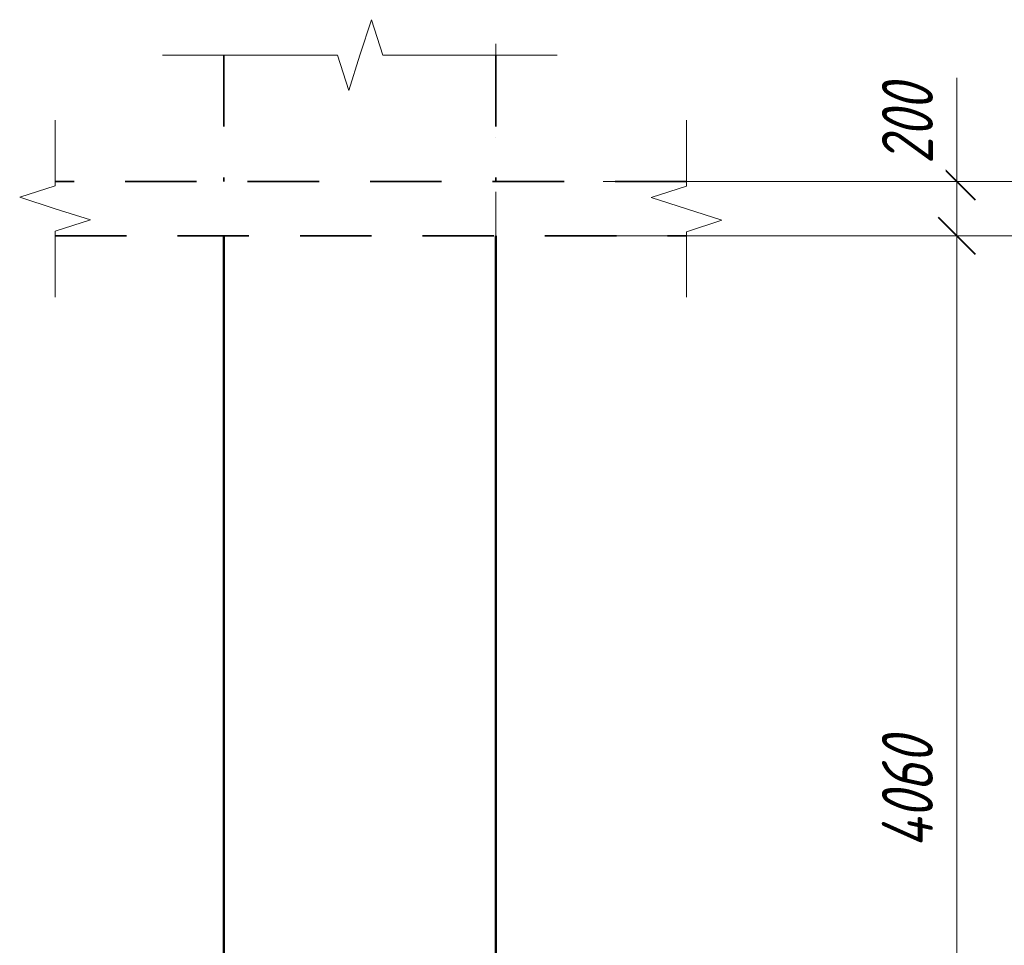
# Model space of a CAD drawing. Header units: millimetres. Extents: x 6092 to 80141, y -4371 to 20491.
# Tile 9 of 12: x 73921 to 77539, y 1293 to 4695. Entities that reach past the tile are written whole.
import ezdxf

# ---------------------------------------------------------------- set-up
doc = ezdxf.new("R2010")
doc.units = ezdxf.units.MM
doc.linetypes.add('01 Штриховая _4 мм_', pattern=[450, 262.5, -187.5])
doc.linetypes.add('ADSK_Линия сетки', pattern=[2000, 1600, -200, 0, -200])
for name, color, linetype, lineweight in [('A-____-____-DIMS', 211, 'Continuous', 9), ('A-____-____-DIMS-75', 211, 'Continuous', 9), ('A-____-NOTE-TEXT', 131, 'Continuous', 20), ('A-DETL-GENF-OTLN', 92, 'Continuous', 30), ('A-FLOR-____-MCUT', 192, 'Continuous', 50), ('G-____-____-DIMS', 111, 'Continuous', 9), ('S-COLS-____-OTLN', 52, 'Continuous', 18), ('S-GRID-____-OTLN', 1, 'Continuous', 9)]:
    doc.layers.add(name, color=color, linetype=linetype, lineweight=lineweight)
doc.styles.add('GOST Common_I_4', font='GOST_Common Italic.ttf', dxfattribs={"width": 0.8, "height": 187.5})
doc.dimstyles.new('ADSK_Округление_5мм__Узкий__2', dxfattribs={"dimscale": 304.8, "dimtxt": 0.618673, "dimasz": 0.442913, "dimexe": 0.369094, "dimexo": 0.000807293, "dimgap": 0.098425, "dimtad": 1, "dimdec": 0, "dimlfac": 304.8, "dimrnd": 5, "dimdsep": 46, "dimtxsty": 'GOST Common_I_4', "dimblk1": 'OBLIQUE', "dimblk2": 'OBLIQUE', "dimsah": 1, "dimcen": 0.09, "dimdle": 0.369094, "dimazin": 0, "dimtfac": 1, "dimtdec": 4, "dimtix": 1, "dimtmove": 1, "dimatfit": 3, "dimfxl": 1, "dimtvp": 1, "dimtfill": 1, "dimtolj": 1, "dimtzin": 0, "dimlwd": 20, "dimlwe": 20, "dimarcsym": 2})
doc.dimstyles.new('ADSK_Округление_5мм__Узкий__3', dxfattribs={"dimscale": 304.8, "dimtxt": 0.618673, "dimasz": 0.442913, "dimexe": 0.369094, "dimexo": 0.000807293, "dimgap": 0.098425, "dimtad": 1, "dimdec": 0, "dimlfac": 304.8, "dimrnd": 5, "dimdsep": 46, "dimtxsty": 'GOST Common_I_4', "dimblk1": 'OBLIQUE', "dimblk2": 'OBLIQUE', "dimsah": 1, "dimcen": 0.09, "dimdle": 0.369094, "dimazin": 0, "dimtfac": 1, "dimtdec": 4, "dimtix": 1, "dimtmove": 0, "dimatfit": 3, "dimfxl": 1, "dimtvp": 1, "dimtfill": 1, "dimtolj": 1, "dimtzin": 0, "dimlwd": 20, "dimlwe": 20, "dimarcsym": 2})

# ---------------------------------------------------------------- blocks, each defined once
blk = doc.blocks.new('ADSK_Обрыв_Линия - ADSK_Обрыв_линия-1523391-КЖ1_ПЭ_ВЭ1_Опалубка_Пилоны_Плм-1_1')
at = {"layer": 'A-DETL-GENF-OTLN', "lineweight": 20}
for p, q in [((-9584.5, -841.4), (-10000, -841.4)), ((-9000, -841.4), (-9417.5, -841.4))]:
    blk.add_line(p, q, dxfattribs=at)
blk = doc.blocks.new('ADSK_Обрыв_Линия - ADSK_Обрыв_линия-1072157-КЖ1_ПЭ_ВЭ1_Опалубка_Пилоны_Плм-1_1')
at = {"layer": 'A-DETL-GENF-OTLN', "lineweight": 20}
for p, q in [((-8300, 4100), (-8300, 4082.5)), ((-8300, 3915.5), (-8300, 3900))]:
    blk.add_line(p, q, dxfattribs=at)
blk = doc.blocks.new('DIMBLOCK56-КЖ1_ПЭ_ВЭ1_Опалубка_Пилоны_Плм-1_1')
at = {"layer": 'A-____-____-DIMS-75', "lineweight": 20}
for p, q in [((77364.2, 4481), (77364.2, 4127)), ((77364.2, 4212.5), (77364.2, 3900)), ((77364.2, 4127), (77364.2, 4000)), ((77364.2, 4100), (76585.9, 4100)), ((77364.2, 4100), (77476.7, 4100)), ((77364.2, 3900), (76585.9, 3900)), ((77364.2, 3900), (77476.7, 3900))]:
    blk.add_line(p, q, dxfattribs=at)
at = {"layer": 'A-____-____-DIMS-75', "lineweight": 40}
for p, q in [((77364.2, 4100), (77296.7, 4167.5)), ((77364.2, 4100), (77431.7, 4032.5)), ((77364.2, 3900), (77296.7, 3967.5)), ((77364.2, 3900), (77431.7, 3832.5))]:
    blk.add_line(p, q, dxfattribs=at)
at = {"layer": 'A-____-____-DIMS-75', "color": 0, "lineweight": 20, "insert": (77089.2, 4164.5), "char_height": 187.5, "width": 379.7, "attachment_point": 1, "rotation": 90, "line_spacing_factor": 1.022761, "style": 'GOST Common_I_4', "bg_fill": 3, "box_fill_scale": 1.25, "bg_fill_color": 256, "bg_fill_true_color": 13158600, "bg_fill_transparency": 0}
blk.add_mtext('200', dxfattribs=at)
blk = doc.blocks.new('_Oblique')
at = {"color": 0, "linetype": 'ByBlock', "lineweight": -2}
blk.add_line((-0.5, -0.5), (0.5, 0.5), dxfattribs=at)
blk = doc.blocks.new('DIMBLOCK57-КЖ1_ПЭ_ВЭ1_Опалубка_Пилоны_Плм-1_1')
at = {"layer": 'A-____-____-DIMS-75', "lineweight": 40}
for p, q in [((77364.2, 3900), (77296.7, 3967.5)), ((77364.2, 3900), (77431.7, 3832.5)), ((77364.2, -160), (77296.7, -92.5)), ((77364.2, -160), (77431.7, -227.5))]:
    blk.add_line(p, q, dxfattribs=at)
at = {"layer": 'A-____-____-DIMS-75', "lineweight": 20}
for p, q in [((77364.2, 3900), (76585.9, 3900)), ((77364.2, 3900), (77364.2, -160)), ((77364.2, 3900), (77476.7, 3900)), ((77364.2, -160), (76585.9, -160)), ((77364.2, -160), (77476.7, -160))]:
    blk.add_line(p, q, dxfattribs=at)
at = {"layer": 'A-____-____-DIMS-75', "color": 0, "lineweight": 20, "insert": (77089.2, 1651.1), "char_height": 187.5, "width": 525.443, "attachment_point": 1, "rotation": 90, "line_spacing_factor": 1.022761, "style": 'GOST Common_I_4', "bg_fill": 3, "box_fill_scale": 1.25, "bg_fill_color": 256, "bg_fill_true_color": 13158600, "bg_fill_transparency": 0}
blk.add_mtext('4060', dxfattribs=at)

msp = doc.modelspace()

# ---------------------------------------------------------------- linework, layer by layer
at = {"layer": 'A-____-NOTE-TEXT'}
for p, q in [((75213.4997, 4694.8477), (75171.2682, 4564.8725)), ((75255.7312, 4564.8725), (75213.4997, 4694.8477)), ((74671.2682, 4564.8725), (74446.2682, 4564.8725)), ((75088.7682, 4564.8725), (75130.0182, 4434.9687)), ((75171.2682, 4564.8725), (75130.0182, 4434.9687)), ((75671.2682, 4564.8725), (75896.2682, 4564.8725)), ((74051.2682, 4100), (74051.2682, 4325)), ((76371.2682, 4100), (76371.2682, 4325)), ((74051.2682, 4084.463), (73921.293, 4042.2315)), ((76371.2682, 4082.5), (76241.3644, 4041.25)), ((73921.293, 4042.2315), (74051.2682, 4000)), ((76371.2682, 4000), (76241.3644, 4041.25)), ((74051.2682, 4000), (74181.172, 3958.75)), ((76501.2434, 3957.7685), (76371.2682, 4000)), ((74051.2682, 3917.5), (74181.172, 3958.75)), ((76371.2682, 3915.537), (76501.2434, 3957.7685)), ((74051.2682, 3900), (74051.2682, 3675)), ((76371.2682, 3900), (76371.2682, 3675))]:
    msp.add_line(p, q, dxfattribs=at)
at = {"layer": 'A-FLOR-____-MCUT', "linetype": '01 Штриховая _4 мм_', "lineweight": 35}
for p, q in [((76371.2682, 4100), (74051.2682, 4100)), ((74051.2682, 3900), (76371.2682, 3900))]:
    msp.add_line(p, q, dxfattribs=at)
at = {"layer": 'G-____-____-DIMS', "lineweight": 20}
msp.add_line((76093.1475, 3900), (76179.3433, 3900), dxfattribs=at)
at = {"layer": 'S-COLS-____-OTLN', "linetype": '01 Штриховая _4 мм_', "lineweight": 35}
for p, q in [((74671.2682, 4564.8725), (74671.2682, 4100)), ((75671.2682, 4564.8725), (75671.2682, 4100))]:
    msp.add_line(p, q, dxfattribs=at)
at = {"layer": 'S-COLS-____-OTLN', "lineweight": 50}
for p, q in [((74671.2682, 3900), (74671.2682, -160)), ((75671.2682, 3900), (75671.2682, -160))]:
    msp.add_line(p, q, dxfattribs=at)
at = {"layer": 'S-GRID-____-OTLN', "linetype": 'ADSK_Линия сетки'}
msp.add_line((75671.2682, -1538.1898), (75671.2682, 4606.2019), dxfattribs=at)

# ---------------------------------------------------------------- block references
at = {"layer": 'A-DETL-GENF-OTLN', "lineweight": 20, "rotation": 180}
for name, p in [('ADSK_Обрыв_Линия - ADSK_Обрыв_линия-1523391-КЖ1_ПЭ_ВЭ1_Опалубка_Пилоны_Плм-1_1', (65671.2682, 3723.4528)), ('ADSK_Обрыв_Линия - ADSK_Обрыв_линия-1072157-КЖ1_ПЭ_ВЭ1_Опалубка_Пилоны_Плм-1_1', (65751.2682, 8000))]:
    msp.add_blockref(name, p, dxfattribs=at)
at = {"layer": 'A-DETL-GENF-OTLN', "lineweight": 20}
msp.add_blockref('ADSK_Обрыв_Линия - ADSK_Обрыв_линия-1072157-КЖ1_ПЭ_ВЭ1_Опалубка_Пилоны_Плм-1_1', (84671.2682, 0), dxfattribs=at)

# ---------------------------------------------------------------- dimensions: what is measured, and where the dimension line sits
at = {"layer": 'A-____-____-DIMS', "lineweight": 20}
dim = msp.add_linear_dim(base=(77364.1996, 3900), p1=(76525.7342, 4100), p2=(76525.7342, 3900), angle=90, dimstyle='ADSK_Округление_5мм__Узкий__2', override={"dimpost": '<>', "dimfxl": 200}, dxfattribs=at)
dim.commit()
dim.dimension.update_dxf_attribs({"geometry": 'DIMBLOCK56-КЖ1_ПЭ_ВЭ1_Опалубка_Пилоны_Плм-1_1', "text_midpoint": (77214.1693, 4354.3917), "dimtype": 160, "text_rotation": 90})

# ---------------------------------------------------------------- next in the draw order: linework, layer by layer
at = {"layer": 'G-____-____-DIMS', "lineweight": 20}
for p, q in [((76065.2328, 4100), (76562.3058, 4100)), ((76562.3058, 4100), (77847.0483, 4100))]:
    msp.add_line(p, q, dxfattribs=at)

# ---------------------------------------------------------------- next in the draw order: dimensions: what is measured, and where the dimension line sits
at = {"layer": 'A-____-____-DIMS', "lineweight": 20}
dim = msp.add_linear_dim(base=(77364.1996, -160), p1=(76525.7342, 3900), p2=(76525.7342, -160), angle=90, dimstyle='ADSK_Округление_5мм__Узкий__3', override={"dimpost": '<>', "dimfxl": 4060}, dxfattribs=at)
dim.commit()
dim.dimension.update_dxf_attribs({"geometry": 'DIMBLOCK57-КЖ1_ПЭ_ВЭ1_Опалубка_Пилоны_Плм-1_1', "text_midpoint": (77239.2422, 1870)})

# ---------------------------------------------------------------- next in the draw order: linework, layer by layer
at = {"layer": 'G-____-____-DIMS', "lineweight": 20}
msp.add_line((76179.3433, 3900), (78745.7258, 3900), dxfattribs=at)

doc.saveas('drawing.dxf')
